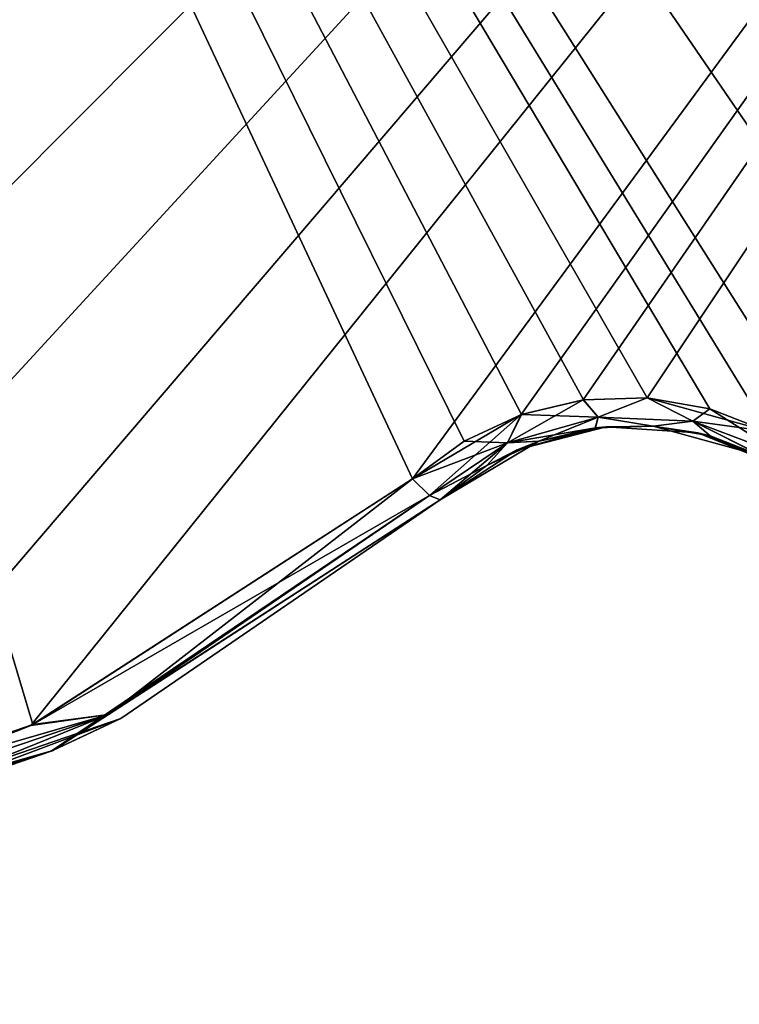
# Model space of a CAD drawing. Header units: millimetres. Extents: x -125 to 125, y -46 to 12.
# Tile 89 of 256: x -36.86 to -34.36, y -45.08 to -41.66. Entities that reach past the tile are written whole.
import ezdxf

# ---------------------------------------------------------------- set-up
doc = ezdxf.new("R2010")
doc.units = ezdxf.units.MM
doc.header["$LTSCALE"] = 26.699852
for name, color, linetype in [('139', 7, 'CONTINUOUS'), ('161', 7, 'CONTINUOUS'), ('182', 7, 'CONTINUOUS'), ('183', 7, 'CONTINUOUS'), ('188', 7, 'CONTINUOUS'), ('189', 7, 'CONTINUOUS'), ('264', 7, 'CONTINUOUS'), ('265', 7, 'CONTINUOUS')]:
    doc.layers.add(name, color=color, linetype=linetype)

msp = doc.modelspace()

# ---------------------------------------------------------------- linework, layer by layer
at = {"layer": '139', "linetype": 'CONTINUOUS'}
for points in [[(-35.4031, -43.3282, -118.807), (-36.5131, -44.0887, -106.8615), (-36.7552, -44.2023, -118.3877), (-35.4031, -43.3282, -118.807)], [(-35.4031, -43.3282, 108.3738), (-36.7488, -44.1995, 118.3897), (-36.5131, -44.0887, 108.3738), (-35.4031, -43.3282, 108.3738)], [(-35.4031, -43.3282, 118.807), (-36.7488, -44.1995, 118.3897), (-35.4031, -43.3282, 108.3738), (-35.4031, -43.3282, 118.807)], [(-35.4031, -43.3282, -23.1588), (-36.5131, -44.0887, -23.1588), (-35.4031, -43.3282, -24.2136), (-35.4031, -43.3282, -23.1588)], [(-35.4031, -43.3282, -23.1588), (-36.5131, -44.0887, -11.2013), (-36.5131, -44.0887, -23.1588), (-35.4031, -43.3282, -23.1588)], [(-35.4031, -43.3282, -12.2561), (-36.5131, -44.0887, -11.2013), (-35.4031, -43.3282, -23.1588), (-35.4031, -43.3282, -12.2561)], [(-35.4031, -43.3282, -11.2013), (-36.5131, -44.0887, -11.2013), (-35.4031, -43.3282, -12.2561), (-35.4031, -43.3282, -11.2013)], [(-35.4031, -43.3282, -47.0739), (-36.5131, -44.0887, -35.1164), (-36.5131, -44.0887, -47.0739), (-35.4031, -43.3282, -47.0739)], [(-35.4031, -43.3282, -36.1711), (-36.5131, -44.0887, -35.1164), (-35.4031, -43.3282, -47.0739), (-35.4031, -43.3282, -36.1711)], [(-35.4031, -43.3282, -35.1164), (-36.5131, -44.0887, -35.1164), (-35.4031, -43.3282, -36.1711), (-35.4031, -43.3282, -35.1164)], [(-35.4031, -43.3282, -35.1164), (-36.5131, -44.0887, -23.1588), (-36.5131, -44.0887, -35.1164), (-35.4031, -43.3282, -35.1164)], [(-35.4031, -43.3282, -24.2136), (-36.5131, -44.0887, -23.1588), (-35.4031, -43.3282, -35.1164), (-35.4031, -43.3282, -24.2136)], [(-35.4031, -43.3282, 0.7562), (-36.5131, -44.0887, 12.7137), (-36.5131, -44.0887, 0.7562), (-35.4031, -43.3282, 0.7562)], [(-35.4031, -43.3282, 11.6589), (-36.5131, -44.0887, 12.7137), (-35.4031, -43.3282, 0.7562), (-35.4031, -43.3282, 11.6589)], [(-35.4031, -43.3282, 12.7137), (-36.5131, -44.0887, 12.7137), (-35.4031, -43.3282, 11.6589), (-35.4031, -43.3282, 12.7137)], [(-35.4031, -43.3282, -11.2013), (-36.5131, -44.0887, 0.7562), (-36.5131, -44.0887, -11.2013), (-35.4031, -43.3282, -11.2013)], [(-35.4031, -43.3282, -0.2986), (-36.5131, -44.0887, 0.7562), (-35.4031, -43.3282, -11.2013), (-35.4031, -43.3282, -0.2986)], [(-35.4031, -43.3282, 0.7562), (-36.5131, -44.0887, 0.7562), (-35.4031, -43.3282, -0.2986), (-35.4031, -43.3282, 0.7562)], [(-35.4031, -43.3282, -82.9464), (-36.5131, -44.0887, -70.9889), (-36.5131, -44.0887, -82.9464), (-35.4031, -43.3282, -82.9464)], [(-35.4031, -43.3282, -72.0437), (-36.5131, -44.0887, -70.9889), (-35.4031, -43.3282, -82.9464), (-35.4031, -43.3282, -72.0437)], [(-35.4031, -43.3282, -70.9889), (-36.5131, -44.0887, -70.9889), (-35.4031, -43.3282, -72.0437), (-35.4031, -43.3282, -70.9889)], [(-35.4031, -43.3282, -94.9039), (-36.5131, -44.0887, -94.9039), (-35.4031, -43.3282, -95.9587), (-35.4031, -43.3282, -94.9039)], [(-35.4031, -43.3282, -94.9039), (-36.5131, -44.0887, -82.9464), (-36.5131, -44.0887, -94.9039), (-35.4031, -43.3282, -94.9039)], [(-35.4031, -43.3282, -84.0012), (-36.5131, -44.0887, -82.9464), (-35.4031, -43.3282, -94.9039), (-35.4031, -43.3282, -84.0012)], [(-35.4031, -43.3282, -82.9464), (-36.5131, -44.0887, -82.9464), (-35.4031, -43.3282, -84.0012), (-35.4031, -43.3282, -82.9464)], [(-35.4031, -43.3282, -59.0314), (-36.5131, -44.0887, -47.0739), (-36.5131, -44.0887, -59.0314), (-35.4031, -43.3282, -59.0314)], [(-35.4031, -43.3282, -48.1287), (-36.5131, -44.0887, -47.0739), (-35.4031, -43.3282, -59.0314), (-35.4031, -43.3282, -48.1287)], [(-35.4031, -43.3282, -47.0739), (-36.5131, -44.0887, -47.0739), (-35.4031, -43.3282, -48.1287), (-35.4031, -43.3282, -47.0739)], [(-35.4031, -43.3282, -70.9889), (-36.5131, -44.0887, -59.0314), (-36.5131, -44.0887, -70.9889), (-35.4031, -43.3282, -70.9889)], [(-35.4031, -43.3282, -60.0862), (-36.5131, -44.0887, -59.0314), (-35.4031, -43.3282, -70.9889), (-35.4031, -43.3282, -60.0862)], [(-35.4031, -43.3282, -59.0314), (-36.5131, -44.0887, -59.0314), (-35.4031, -43.3282, -60.0862), (-35.4031, -43.3282, -59.0314)], [(-35.4031, -43.3282, 84.4588), (-36.5131, -44.0887, 96.4163), (-36.5131, -44.0887, 84.4588), (-35.4031, -43.3282, 84.4588)], [(-35.4031, -43.3282, 95.3615), (-36.5131, -44.0887, 96.4163), (-35.4031, -43.3282, 84.4588), (-35.4031, -43.3282, 95.3615)], [(-35.4031, -43.3282, 96.4163), (-36.5131, -44.0887, 96.4163), (-35.4031, -43.3282, 95.3615), (-35.4031, -43.3282, 96.4163)], [(-35.4031, -43.3282, 72.5013), (-36.5131, -44.0887, 84.4588), (-36.5131, -44.0887, 72.5013), (-35.4031, -43.3282, 72.5013)], [(-35.4031, -43.3282, 83.404), (-36.5131, -44.0887, 84.4588), (-35.4031, -43.3282, 72.5013), (-35.4031, -43.3282, 83.404)], [(-35.4031, -43.3282, 84.4588), (-36.5131, -44.0887, 84.4588), (-35.4031, -43.3282, 83.404), (-35.4031, -43.3282, 84.4588)], [(-36.5131, -44.0887, -94.9039), (-35.4031, -43.3282, -106.8615), (-35.4031, -43.3282, -95.9587), (-36.5131, -44.0887, -94.9039)], [(-35.4031, -43.3282, -107.9162), (-36.5131, -44.0887, -106.8615), (-35.4031, -43.3282, -118.807), (-35.4031, -43.3282, -107.9162)], [(-36.5131, -44.0887, -106.8615), (-35.4031, -43.3282, -106.8615), (-36.5131, -44.0887, -94.9039), (-36.5131, -44.0887, -106.8615)], [(-35.4031, -43.3282, -106.8615), (-36.5131, -44.0887, -106.8615), (-35.4031, -43.3282, -107.9162), (-35.4031, -43.3282, -106.8615)], [(-35.4031, -43.3282, 96.4163), (-36.5131, -44.0887, 108.3738), (-36.5131, -44.0887, 96.4163), (-35.4031, -43.3282, 96.4163)], [(-35.4031, -43.3282, 107.3191), (-36.5131, -44.0887, 108.3738), (-35.4031, -43.3282, 96.4163), (-35.4031, -43.3282, 107.3191)], [(-35.4031, -43.3282, 108.3738), (-36.5131, -44.0887, 108.3738), (-35.4031, -43.3282, 107.3191), (-35.4031, -43.3282, 108.3738)], [(-35.4031, -43.3282, 24.6712), (-36.5131, -44.0887, 36.6287), (-36.5131, -44.0887, 24.6712), (-35.4031, -43.3282, 24.6712)], [(-35.4031, -43.3282, 35.574), (-36.5131, -44.0887, 36.6287), (-35.4031, -43.3282, 24.6712), (-35.4031, -43.3282, 35.574)], [(-35.4031, -43.3282, 36.6287), (-36.5131, -44.0887, 36.6287), (-35.4031, -43.3282, 35.574), (-35.4031, -43.3282, 36.6287)], [(-35.4031, -43.3282, 36.6287), (-36.5131, -44.0887, 48.5863), (-36.5131, -44.0887, 36.6287), (-35.4031, -43.3282, 36.6287)], [(-35.4031, -43.3282, 47.5315), (-36.5131, -44.0887, 48.5863), (-35.4031, -43.3282, 36.6287), (-35.4031, -43.3282, 47.5315)], [(-35.4031, -43.3282, 12.7137), (-36.5131, -44.0887, 24.6712), (-36.5131, -44.0887, 12.7137), (-35.4031, -43.3282, 12.7137)], [(-35.4031, -43.3282, 23.6164), (-36.5131, -44.0887, 24.6712), (-35.4031, -43.3282, 12.7137), (-35.4031, -43.3282, 23.6164)], [(-35.4031, -43.3282, 24.6712), (-36.5131, -44.0887, 24.6712), (-35.4031, -43.3282, 23.6164), (-35.4031, -43.3282, 24.6712)], [(-35.4031, -43.3282, 60.5438), (-36.5131, -44.0887, 72.5013), (-36.5131, -44.0887, 60.5438), (-35.4031, -43.3282, 60.5438)], [(-35.4031, -43.3282, 71.4465), (-36.5131, -44.0887, 72.5013), (-35.4031, -43.3282, 60.5438), (-35.4031, -43.3282, 71.4465)], [(-35.4031, -43.3282, 72.5013), (-36.5131, -44.0887, 72.5013), (-35.4031, -43.3282, 71.4465), (-35.4031, -43.3282, 72.5013)], [(-35.4031, -43.3282, 48.5863), (-36.5131, -44.0887, 48.5863), (-35.4031, -43.3282, 47.5315), (-35.4031, -43.3282, 48.5863)], [(-35.4031, -43.3282, 48.5863), (-36.5131, -44.0887, 60.5438), (-36.5131, -44.0887, 48.5863), (-35.4031, -43.3282, 48.5863)], [(-35.4031, -43.3282, 59.489), (-36.5131, -44.0887, 60.5438), (-35.4031, -43.3282, 48.5863), (-35.4031, -43.3282, 59.489)], [(-35.4031, -43.3282, 60.5438), (-36.5131, -44.0887, 60.5438), (-35.4031, -43.3282, 59.489), (-35.4031, -43.3282, 60.5438)], [(-36.5131, -44.0887, -23.1588), (-37.7856, -44.5256, -11.2013), (-37.7856, -44.5256, -23.1588), (-36.5131, -44.0887, -23.1588)], [(-36.5131, -44.0887, -11.2013), (-37.7856, -44.5256, -11.2013), (-36.5131, -44.0887, -23.1588), (-36.5131, -44.0887, -11.2013)], [(-36.5131, -44.0887, -23.1588), (-37.7856, -44.5256, -23.1588), (-36.5131, -44.0887, -35.1164), (-36.5131, -44.0887, -23.1588)], [(-36.5131, -44.0887, -35.1164), (-37.7856, -44.5256, -35.1164), (-36.5131, -44.0887, -47.0739), (-36.5131, -44.0887, -35.1164)], [(-36.5131, -44.0887, -35.1164), (-37.7856, -44.5256, -23.1588), (-37.7856, -44.5256, -35.1164), (-36.5131, -44.0887, -35.1164)], [(-36.5131, -44.0887, 0.7562), (-37.7856, -44.5256, 12.7137), (-37.7856, -44.5256, 0.7562), (-36.5131, -44.0887, 0.7562)], [(-36.5131, -44.0887, 12.7137), (-37.7856, -44.5256, 12.7137), (-36.5131, -44.0887, 0.7562), (-36.5131, -44.0887, 12.7137)], [(-36.5131, -44.0887, -11.2013), (-37.7856, -44.5256, 0.7562), (-37.7856, -44.5256, -11.2013), (-36.5131, -44.0887, -11.2013)], [(-36.5131, -44.0887, 0.7562), (-37.7856, -44.5256, 0.7562), (-36.5131, -44.0887, -11.2013), (-36.5131, -44.0887, 0.7562)], [(-36.5131, -44.0887, -82.9464), (-37.7856, -44.5256, -70.9889), (-37.7856, -44.5256, -82.9464), (-36.5131, -44.0887, -82.9464)], [(-36.5131, -44.0887, -70.9889), (-37.7856, -44.5256, -70.9889), (-36.5131, -44.0887, -82.9464), (-36.5131, -44.0887, -70.9889)], [(-36.5131, -44.0887, -94.9039), (-37.7856, -44.5256, -82.9464), (-37.7856, -44.5256, -94.9039), (-36.5131, -44.0887, -94.9039)], [(-36.5131, -44.0887, -82.9464), (-37.7856, -44.5256, -82.9464), (-36.5131, -44.0887, -94.9039), (-36.5131, -44.0887, -82.9464)], [(-36.5131, -44.0887, -59.0314), (-37.7856, -44.5256, -47.0739), (-37.7856, -44.5256, -59.0314), (-36.5131, -44.0887, -59.0314)], [(-36.5131, -44.0887, -47.0739), (-37.7856, -44.5256, -47.0739), (-36.5131, -44.0887, -59.0314), (-36.5131, -44.0887, -47.0739)], [(-36.5131, -44.0887, -47.0739), (-37.7856, -44.5256, -35.1164), (-37.7856, -44.5256, -47.0739), (-36.5131, -44.0887, -47.0739)], [(-36.5131, -44.0887, -70.9889), (-37.7856, -44.5256, -59.0314), (-37.7856, -44.5256, -70.9889), (-36.5131, -44.0887, -70.9889)], [(-36.5131, -44.0887, -59.0314), (-37.7856, -44.5256, -59.0314), (-36.5131, -44.0887, -70.9889), (-36.5131, -44.0887, -59.0314)], [(-36.5131, -44.0887, 84.4588), (-37.7856, -44.5256, 96.4163), (-37.7856, -44.5256, 84.4588), (-36.5131, -44.0887, 84.4588)], [(-36.5131, -44.0887, 96.4163), (-37.7856, -44.5256, 96.4163), (-36.5131, -44.0887, 84.4588), (-36.5131, -44.0887, 96.4163)], [(-36.5131, -44.0887, 96.4163), (-37.7856, -44.5256, 108.3738), (-37.7856, -44.5256, 96.4163), (-36.5131, -44.0887, 96.4163)], [(-36.5131, -44.0887, 72.5013), (-37.7856, -44.5256, 84.4588), (-37.7856, -44.5256, 72.5013), (-36.5131, -44.0887, 72.5013)], [(-36.5131, -44.0887, 84.4588), (-37.7856, -44.5256, 84.4588), (-36.5131, -44.0887, 72.5013), (-36.5131, -44.0887, 84.4588)], [(-36.5131, -44.0887, -106.8615), (-36.5131, -44.0887, -94.9039), (-37.7856, -44.5256, -94.9039), (-36.5131, -44.0887, -106.8615)], [(-37.7856, -44.5256, -106.8615), (-36.5131, -44.0887, -106.8615), (-37.7856, -44.5256, -94.9039), (-37.7856, -44.5256, -106.8615)], [(-36.5131, -44.0887, -106.8615), (-37.7856, -44.5256, -106.8615), (-36.7552, -44.2023, -118.3877), (-36.5131, -44.0887, -106.8615)], [(-36.5131, -44.0887, 108.3738), (-37.7856, -44.5256, 108.3738), (-36.5131, -44.0887, 96.4163), (-36.5131, -44.0887, 108.3738)], [(-36.5131, -44.0887, 108.3738), (-37.5153, -44.4641, 118.1489), (-37.7856, -44.5256, 108.3738), (-36.5131, -44.0887, 108.3738)], [(-36.5131, -44.0887, 36.6287), (-37.7856, -44.5256, 36.6287), (-36.5131, -44.0887, 24.6712), (-36.5131, -44.0887, 36.6287)], [(-36.5131, -44.0887, 36.6287), (-37.7856, -44.5256, 48.5863), (-37.7856, -44.5256, 36.6287), (-36.5131, -44.0887, 36.6287)], [(-36.5131, -44.0887, 12.7137), (-37.7856, -44.5256, 24.6712), (-37.7856, -44.5256, 12.7137), (-36.5131, -44.0887, 12.7137)], [(-36.5131, -44.0887, 24.6712), (-37.7856, -44.5256, 24.6712), (-36.5131, -44.0887, 12.7137), (-36.5131, -44.0887, 24.6712)], [(-36.5131, -44.0887, 24.6712), (-37.7856, -44.5256, 36.6287), (-37.7856, -44.5256, 24.6712), (-36.5131, -44.0887, 24.6712)], [(-36.5131, -44.0887, 60.5438), (-37.7856, -44.5256, 72.5013), (-37.7856, -44.5256, 60.5438), (-36.5131, -44.0887, 60.5438)], [(-36.5131, -44.0887, 72.5013), (-37.7856, -44.5256, 72.5013), (-36.5131, -44.0887, 60.5438), (-36.5131, -44.0887, 72.5013)], [(-36.5131, -44.0887, 48.5863), (-37.7856, -44.5256, 48.5863), (-36.5131, -44.0887, 36.6287), (-36.5131, -44.0887, 48.5863)], [(-36.5131, -44.0887, 48.5863), (-37.7856, -44.5256, 60.5438), (-37.7856, -44.5256, 48.5863), (-36.5131, -44.0887, 48.5863)], [(-36.5131, -44.0887, 60.5438), (-37.7856, -44.5256, 60.5438), (-36.5131, -44.0887, 48.5863), (-36.5131, -44.0887, 60.5438)], [(-36.7488, -44.1995, 118.3897), (-37.5153, -44.4641, 118.1489), (-36.5131, -44.0887, 108.3738), (-36.7488, -44.1995, 118.3897)], [(-36.7552, -44.2023, -118.3877), (-37.7856, -44.5256, -106.8615), (-37.5189, -44.4651, -118.1478), (-36.7552, -44.2023, -118.3877)]]:
    msp.add_3dface(points, dxfattribs=at)
at = {"layer": '161', "linetype": 'CONTINUOUS'}
for points in [[(-34.8264, -43.0741, 95.3615), (-35.1353, -43.1546, 95.3615), (-34.8264, -43.0741, 83.404), (-34.8264, -43.0741, 95.3615)], [(-34.8264, -43.0741, 47.5315), (-35.1353, -43.1546, 47.5315), (-34.8264, -43.0741, 35.574), (-34.8264, -43.0741, 47.5315)], [(-34.8264, -43.0741, 107.3191), (-35.059, -43.1246, 118.9235), (-35.1353, -43.1546, 107.3191), (-34.8264, -43.0741, 107.3191)], [(-34.8264, -43.0741, 95.3615), (-35.1353, -43.1546, 107.3191), (-35.1353, -43.1546, 95.3615), (-34.8264, -43.0741, 95.3615)], [(-34.8264, -43.0741, 35.574), (-35.1353, -43.1546, 35.574), (-34.8264, -43.0741, 23.6164), (-34.8264, -43.0741, 35.574)], [(-34.8264, -43.0741, 107.3191), (-35.1353, -43.1546, 107.3191), (-34.8264, -43.0741, 95.3615), (-34.8264, -43.0741, 107.3191)], [(-34.8264, -43.0741, 23.6164), (-35.1353, -43.1546, 35.574), (-35.1353, -43.1546, 23.6164), (-34.8264, -43.0741, 23.6164)], [(-34.8264, -43.0741, 35.574), (-35.1353, -43.1546, 47.5315), (-35.1353, -43.1546, 35.574), (-34.8264, -43.0741, 35.574)], [(-34.8264, -43.0741, 71.4465), (-35.1353, -43.1546, 83.404), (-35.1353, -43.1546, 71.4465), (-34.8264, -43.0741, 71.4465)], [(-34.8264, -43.0741, 59.489), (-35.1353, -43.1546, 71.4465), (-35.1353, -43.1546, 59.489), (-34.8264, -43.0741, 59.489)], [(-34.8264, -43.0741, -12.2561), (-35.1353, -43.1546, -12.2561), (-34.8264, -43.0741, -24.2136), (-34.8264, -43.0741, -12.2561)], [(-34.8264, -43.0741, -24.2136), (-35.1353, -43.1546, -12.2561), (-35.1353, -43.1546, -24.2136), (-34.8264, -43.0741, -24.2136)], [(-34.8264, -43.0741, -0.2986), (-35.1353, -43.1546, -0.2986), (-34.8264, -43.0741, -12.2561), (-34.8264, -43.0741, -0.2986)], [(-34.8264, -43.0741, -12.2561), (-35.1353, -43.1546, -0.2986), (-35.1353, -43.1546, -12.2561), (-34.8264, -43.0741, -12.2561)], [(-34.8264, -43.0741, -72.0437), (-35.1353, -43.1546, -60.0862), (-35.1353, -43.1546, -72.0437), (-34.8264, -43.0741, -72.0437)], [(-34.8264, -43.0741, -60.0862), (-35.1353, -43.1546, -60.0862), (-34.8264, -43.0741, -72.0437), (-34.8264, -43.0741, -60.0862)], [(-34.8264, -43.0741, -60.0862), (-35.1353, -43.1546, -48.1287), (-35.1353, -43.1546, -60.0862), (-34.8264, -43.0741, -60.0862)], [(-34.8264, -43.0741, -48.1287), (-35.1353, -43.1546, -36.1711), (-35.1353, -43.1546, -48.1287), (-34.8264, -43.0741, -48.1287)], [(-34.8264, -43.0741, -48.1287), (-35.1353, -43.1546, -48.1287), (-34.8264, -43.0741, -60.0862), (-34.8264, -43.0741, -48.1287)], [(-34.8264, -43.0741, -24.2136), (-35.1353, -43.1546, -24.2136), (-34.8264, -43.0741, -36.1711), (-34.8264, -43.0741, -24.2136)], [(-34.8264, -43.0741, -95.9587), (-35.1353, -43.1546, -84.0012), (-35.1353, -43.1546, -95.9587), (-34.8264, -43.0741, -95.9587)], [(-34.8264, -43.0741, -84.0012), (-35.1353, -43.1546, -84.0012), (-34.8264, -43.0741, -95.9587), (-34.8264, -43.0741, -84.0012)], [(-34.8264, -43.0741, -36.1711), (-35.1353, -43.1546, -24.2136), (-35.1353, -43.1546, -36.1711), (-34.8264, -43.0741, -36.1711)], [(-34.8264, -43.0741, -84.0012), (-35.1353, -43.1546, -72.0437), (-35.1353, -43.1546, -84.0012), (-34.8264, -43.0741, -84.0012)], [(-34.8264, -43.0741, -36.1711), (-35.1353, -43.1546, -36.1711), (-34.8264, -43.0741, -48.1287), (-34.8264, -43.0741, -36.1711)], [(-34.8264, -43.0741, -72.0437), (-35.1353, -43.1546, -72.0437), (-34.8264, -43.0741, -84.0012), (-34.8264, -43.0741, -72.0437)], [(-34.8264, -43.0741, 71.4465), (-35.1353, -43.1546, 71.4465), (-34.8264, -43.0741, 59.489), (-34.8264, -43.0741, 71.4465)], [(-34.8264, -43.0741, 47.5315), (-35.1353, -43.1546, 59.489), (-35.1353, -43.1546, 47.5315), (-34.8264, -43.0741, 47.5315)], [(-34.8264, -43.0741, 11.6589), (-35.1353, -43.1546, 11.6589), (-34.8264, -43.0741, -0.2986), (-34.8264, -43.0741, 11.6589)], [(-34.8264, -43.0741, -107.9162), (-34.8264, -43.0741, -95.9587), (-35.1353, -43.1546, -95.9587), (-34.8264, -43.0741, -107.9162)], [(-34.8264, -43.0741, 83.404), (-35.1353, -43.1546, 95.3615), (-35.1353, -43.1546, 83.404), (-34.8264, -43.0741, 83.404)], [(-34.8264, -43.0741, 23.6164), (-35.1353, -43.1546, 23.6164), (-34.8264, -43.0741, 11.6589), (-34.8264, -43.0741, 23.6164)], [(-34.8264, -43.0741, 11.6589), (-35.1353, -43.1546, 23.6164), (-35.1353, -43.1546, 11.6589), (-34.8264, -43.0741, 11.6589)], [(-34.8264, -43.0741, 59.489), (-35.1353, -43.1546, 59.489), (-34.8264, -43.0741, 47.5315), (-34.8264, -43.0741, 59.489)], [(-34.8264, -43.0741, 83.404), (-35.1353, -43.1546, 83.404), (-34.8264, -43.0741, 71.4465), (-34.8264, -43.0741, 83.404)], [(-35.1353, -43.1546, -107.9162), (-34.8264, -43.0741, -107.9162), (-35.1353, -43.1546, -95.9587), (-35.1353, -43.1546, -107.9162)], [(-34.8264, -43.0741, -107.9162), (-35.1353, -43.1546, -107.9162), (-34.8639, -43.0784, -118.9875), (-34.8264, -43.0741, -107.9162)], [(-34.8264, -43.0741, -0.2986), (-35.1353, -43.1546, 11.6589), (-35.1353, -43.1546, -0.2986), (-34.8264, -43.0741, -0.2986)], [(-34.8639, -43.0784, -118.9875), (-35.1353, -43.1546, -107.9162), (-35.06, -43.125, -118.9231), (-34.8639, -43.0784, -118.9875)], [(-34.8634, -43.0783, 118.9877), (-35.059, -43.1246, 118.9235), (-34.8264, -43.0741, 107.3191), (-34.8634, -43.0783, 118.9877)], [(-34.6625, -43.0721, -119.0523), (-34.8264, -43.0741, -107.9162), (-34.8639, -43.0784, -118.9875), (-34.6625, -43.0721, -119.0523)], [(-34.6622, -43.0721, 119.0525), (-34.8634, -43.0783, 118.9877), (-34.8264, -43.0741, 107.3191), (-34.6622, -43.0721, 119.0525)], [(-34.5078, -43.0951, 107.3191), (-34.6622, -43.0721, 119.0525), (-34.8264, -43.0741, 107.3191), (-34.5078, -43.0951, 107.3191)], [(-34.5078, -43.0951, -107.9162), (-34.8264, -43.0741, -107.9162), (-34.6625, -43.0721, -119.0523), (-34.5078, -43.0951, -107.9162)], [(-34.5078, -43.0951, 35.574), (-34.8264, -43.0741, 47.5315), (-34.8264, -43.0741, 35.574), (-34.5078, -43.0951, 35.574)], [(-34.5078, -43.0951, 23.6164), (-34.8264, -43.0741, 23.6164), (-34.5078, -43.0951, 11.6589), (-34.5078, -43.0951, 23.6164)], [(-34.5078, -43.0951, -107.9162), (-34.5078, -43.0951, -95.9587), (-34.8264, -43.0741, -95.9587), (-34.5078, -43.0951, -107.9162)], [(-34.5078, -43.0951, 83.404), (-34.8264, -43.0741, 95.3615), (-34.8264, -43.0741, 83.404), (-34.5078, -43.0951, 83.404)], [(-34.5078, -43.0951, 107.3191), (-34.8264, -43.0741, 107.3191), (-34.5078, -43.0951, 95.3615), (-34.5078, -43.0951, 107.3191)], [(-34.5078, -43.0951, 35.574), (-34.8264, -43.0741, 35.574), (-34.5078, -43.0951, 23.6164), (-34.5078, -43.0951, 35.574)], [(-34.5078, -43.0951, 95.3615), (-34.8264, -43.0741, 95.3615), (-34.5078, -43.0951, 83.404), (-34.5078, -43.0951, 95.3615)], [(-34.5078, -43.0951, 23.6164), (-34.8264, -43.0741, 35.574), (-34.8264, -43.0741, 23.6164), (-34.5078, -43.0951, 23.6164)], [(-34.5078, -43.0951, 95.3615), (-34.8264, -43.0741, 107.3191), (-34.8264, -43.0741, 95.3615), (-34.5078, -43.0951, 95.3615)], [(-34.5078, -43.0951, 71.4465), (-34.8264, -43.0741, 83.404), (-34.8264, -43.0741, 71.4465), (-34.5078, -43.0951, 71.4465)], [(-34.5078, -43.0951, -12.2561), (-34.8264, -43.0741, -12.2561), (-34.5078, -43.0951, -24.2136), (-34.5078, -43.0951, -12.2561)], [(-34.5078, -43.0951, -24.2136), (-34.8264, -43.0741, -12.2561), (-34.8264, -43.0741, -24.2136), (-34.5078, -43.0951, -24.2136)], [(-34.5078, -43.0951, 59.489), (-34.8264, -43.0741, 71.4465), (-34.8264, -43.0741, 59.489), (-34.5078, -43.0951, 59.489)], [(-34.5078, -43.0951, -12.2561), (-34.8264, -43.0741, -0.2986), (-34.8264, -43.0741, -12.2561), (-34.5078, -43.0951, -12.2561)], [(-34.5078, -43.0951, -24.2136), (-34.8264, -43.0741, -24.2136), (-34.5078, -43.0951, -36.1711), (-34.5078, -43.0951, -24.2136)], [(-34.5078, -43.0951, -72.0437), (-34.8264, -43.0741, -72.0437), (-34.5078, -43.0951, -84.0012), (-34.5078, -43.0951, -72.0437)], [(-34.5078, -43.0951, -72.0437), (-34.8264, -43.0741, -60.0862), (-34.8264, -43.0741, -72.0437), (-34.5078, -43.0951, -72.0437)], [(-34.5078, -43.0951, -60.0862), (-34.8264, -43.0741, -60.0862), (-34.5078, -43.0951, -72.0437), (-34.5078, -43.0951, -60.0862)], [(-34.5078, -43.0951, -48.1287), (-34.8264, -43.0741, -36.1711), (-34.8264, -43.0741, -48.1287), (-34.5078, -43.0951, -48.1287)], [(-34.5078, -43.0951, -60.0862), (-34.8264, -43.0741, -48.1287), (-34.8264, -43.0741, -60.0862), (-34.5078, -43.0951, -60.0862)], [(-34.5078, -43.0951, -48.1287), (-34.8264, -43.0741, -48.1287), (-34.5078, -43.0951, -60.0862), (-34.5078, -43.0951, -48.1287)], [(-34.5078, -43.0951, 59.489), (-34.8264, -43.0741, 59.489), (-34.5078, -43.0951, 47.5315), (-34.5078, -43.0951, 59.489)], [(-34.5078, -43.0951, -95.9587), (-34.8264, -43.0741, -84.0012), (-34.8264, -43.0741, -95.9587), (-34.5078, -43.0951, -95.9587)], [(-34.5078, -43.0951, -84.0012), (-34.8264, -43.0741, -84.0012), (-34.5078, -43.0951, -95.9587), (-34.5078, -43.0951, -84.0012)], [(-34.5078, -43.0951, -36.1711), (-34.8264, -43.0741, -24.2136), (-34.8264, -43.0741, -36.1711), (-34.5078, -43.0951, -36.1711)], [(-34.5078, -43.0951, -36.1711), (-34.8264, -43.0741, -36.1711), (-34.5078, -43.0951, -48.1287), (-34.5078, -43.0951, -36.1711)], [(-34.5078, -43.0951, -84.0012), (-34.8264, -43.0741, -72.0437), (-34.8264, -43.0741, -84.0012), (-34.5078, -43.0951, -84.0012)], [(-34.5078, -43.0951, 11.6589), (-34.8264, -43.0741, 11.6589), (-34.5078, -43.0951, -0.2986), (-34.5078, -43.0951, 11.6589)], [(-34.5078, -43.0951, 47.5315), (-34.8264, -43.0741, 47.5315), (-34.5078, -43.0951, 35.574), (-34.5078, -43.0951, 47.5315)], [(-34.5078, -43.0951, 11.6589), (-34.8264, -43.0741, 23.6164), (-34.8264, -43.0741, 11.6589), (-34.5078, -43.0951, 11.6589)], [(-34.5078, -43.0951, 71.4465), (-34.8264, -43.0741, 71.4465), (-34.5078, -43.0951, 59.489), (-34.5078, -43.0951, 71.4465)], [(-34.8264, -43.0741, -107.9162), (-34.5078, -43.0951, -107.9162), (-34.8264, -43.0741, -95.9587), (-34.8264, -43.0741, -107.9162)], [(-34.5078, -43.0951, -0.2986), (-34.8264, -43.0741, -0.2986), (-34.5078, -43.0951, -12.2561), (-34.5078, -43.0951, -0.2986)], [(-34.5078, -43.0951, 83.404), (-34.8264, -43.0741, 83.404), (-34.5078, -43.0951, 71.4465), (-34.5078, -43.0951, 83.404)], [(-34.5078, -43.0951, -0.2986), (-34.8264, -43.0741, 11.6589), (-34.8264, -43.0741, -0.2986), (-34.5078, -43.0951, -0.2986)], [(-34.5078, -43.0951, 47.5315), (-34.8264, -43.0741, 59.489), (-34.8264, -43.0741, 47.5315), (-34.5078, -43.0951, 47.5315)], [(-34.2793, -43.178, -119.1721), (-34.5078, -43.0951, -107.9162), (-34.6625, -43.0721, -119.0523), (-34.2793, -43.178, -119.1721)], [(-34.4641, -43.1062, 119.115), (-34.6622, -43.0721, 119.0525), (-34.5078, -43.0951, 107.3191), (-34.4641, -43.1062, 119.115)], [(-34.2121, -43.2155, 23.6164), (-34.5078, -43.0951, 23.6164), (-34.2121, -43.2155, 11.6589), (-34.2121, -43.2155, 23.6164)], [(-34.2121, -43.2155, 11.6589), (-34.5078, -43.0951, 23.6164), (-34.5078, -43.0951, 11.6589), (-34.2121, -43.2155, 11.6589)], [(-34.2121, -43.2155, -107.9162), (-34.2121, -43.2155, -95.9587), (-34.5078, -43.0951, -95.9587), (-34.2121, -43.2155, -107.9162)], [(-34.2121, -43.2155, 23.6164), (-34.5078, -43.0951, 35.574), (-34.5078, -43.0951, 23.6164), (-34.2121, -43.2155, 23.6164)], [(-34.2121, -43.2155, 83.404), (-34.5078, -43.0951, 95.3615), (-34.5078, -43.0951, 83.404), (-34.2121, -43.2155, 83.404)], [(-34.2121, -43.2155, 95.3615), (-34.5078, -43.0951, 95.3615), (-34.2121, -43.2155, 83.404), (-34.2121, -43.2155, 95.3615)], [(-34.2121, -43.2155, 95.3615), (-34.5078, -43.0951, 107.3191), (-34.5078, -43.0951, 95.3615), (-34.2121, -43.2155, 95.3615)], [(-34.2121, -43.2155, 35.574), (-34.5078, -43.0951, 35.574), (-34.2121, -43.2155, 23.6164), (-34.2121, -43.2155, 35.574)], [(-34.2121, -43.2155, 107.3191), (-34.5078, -43.0951, 107.3191), (-34.2121, -43.2155, 95.3615), (-34.2121, -43.2155, 107.3191)], [(-34.2121, -43.2155, 107.3191), (-34.4641, -43.1062, 119.115), (-34.5078, -43.0951, 107.3191), (-34.2121, -43.2155, 107.3191)], [(-34.2121, -43.2155, 71.4465), (-34.5078, -43.0951, 71.4465), (-34.2121, -43.2155, 59.489), (-34.2121, -43.2155, 71.4465)], [(-34.5078, -43.0951, -107.9162), (-34.2121, -43.2155, -107.9162), (-34.5078, -43.0951, -95.9587), (-34.5078, -43.0951, -107.9162)], [(-34.2121, -43.2155, -24.2136), (-34.5078, -43.0951, -12.2561), (-34.5078, -43.0951, -24.2136), (-34.2121, -43.2155, -24.2136)], [(-34.2121, -43.2155, 59.489), (-34.5078, -43.0951, 59.489), (-34.2121, -43.2155, 47.5315), (-34.2121, -43.2155, 59.489)], [(-34.2121, -43.2155, -24.2136), (-34.5078, -43.0951, -24.2136), (-34.2121, -43.2155, -36.1711), (-34.2121, -43.2155, -24.2136)], [(-34.2121, -43.2155, -12.2561), (-34.5078, -43.0951, -12.2561), (-34.2121, -43.2155, -24.2136), (-34.2121, -43.2155, -12.2561)], [(-34.2121, -43.2155, -72.0437), (-34.5078, -43.0951, -72.0437), (-34.2121, -43.2155, -84.0012), (-34.2121, -43.2155, -72.0437)], [(-34.2121, -43.2155, -72.0437), (-34.5078, -43.0951, -60.0862), (-34.5078, -43.0951, -72.0437), (-34.2121, -43.2155, -72.0437)], [(-34.2121, -43.2155, -60.0862), (-34.5078, -43.0951, -60.0862), (-34.2121, -43.2155, -72.0437), (-34.2121, -43.2155, -60.0862)], [(-34.2121, -43.2155, -48.1287), (-34.5078, -43.0951, -48.1287), (-34.2121, -43.2155, -60.0862), (-34.2121, -43.2155, -48.1287)], [(-34.2121, -43.2155, -60.0862), (-34.5078, -43.0951, -48.1287), (-34.5078, -43.0951, -60.0862), (-34.2121, -43.2155, -60.0862)], [(-34.2121, -43.2155, -84.0012), (-34.5078, -43.0951, -72.0437), (-34.5078, -43.0951, -84.0012), (-34.2121, -43.2155, -84.0012)], [(-34.2121, -43.2155, -36.1711), (-34.5078, -43.0951, -24.2136), (-34.5078, -43.0951, -36.1711), (-34.2121, -43.2155, -36.1711)], [(-34.2121, -43.2155, -95.9587), (-34.5078, -43.0951, -84.0012), (-34.5078, -43.0951, -95.9587), (-34.2121, -43.2155, -95.9587)], [(-34.2121, -43.2155, -84.0012), (-34.5078, -43.0951, -84.0012), (-34.2121, -43.2155, -95.9587), (-34.2121, -43.2155, -84.0012)], [(-34.2121, -43.2155, -36.1711), (-34.5078, -43.0951, -36.1711), (-34.2121, -43.2155, -48.1287), (-34.2121, -43.2155, -36.1711)], [(-34.2121, -43.2155, -48.1287), (-34.5078, -43.0951, -36.1711), (-34.5078, -43.0951, -48.1287), (-34.2121, -43.2155, -48.1287)], [(-34.2121, -43.2155, -0.2986), (-34.5078, -43.0951, 11.6589), (-34.5078, -43.0951, -0.2986), (-34.2121, -43.2155, -0.2986)], [(-34.2121, -43.2155, 59.489), (-34.5078, -43.0951, 71.4465), (-34.5078, -43.0951, 59.489), (-34.2121, -43.2155, 59.489)], [(-34.2121, -43.2155, 47.5315), (-34.5078, -43.0951, 47.5315), (-34.2121, -43.2155, 35.574), (-34.2121, -43.2155, 47.5315)], [(-34.2121, -43.2155, -107.9162), (-34.5078, -43.0951, -107.9162), (-34.2793, -43.178, -119.1721), (-34.2121, -43.2155, -107.9162)], [(-34.2121, -43.2155, 35.574), (-34.5078, -43.0951, 47.5315), (-34.5078, -43.0951, 35.574), (-34.2121, -43.2155, 35.574)], [(-34.2121, -43.2155, 11.6589), (-34.5078, -43.0951, 11.6589), (-34.2121, -43.2155, -0.2986), (-34.2121, -43.2155, 11.6589)], [(-34.2121, -43.2155, -0.2986), (-34.5078, -43.0951, -0.2986), (-34.2121, -43.2155, -12.2561), (-34.2121, -43.2155, -0.2986)], [(-34.2121, -43.2155, 47.5315), (-34.5078, -43.0951, 59.489), (-34.5078, -43.0951, 47.5315), (-34.2121, -43.2155, 47.5315)], [(-34.2121, -43.2155, 71.4465), (-34.5078, -43.0951, 83.404), (-34.5078, -43.0951, 71.4465), (-34.2121, -43.2155, 71.4465)], [(-34.2121, -43.2155, 83.404), (-34.5078, -43.0951, 83.404), (-34.2121, -43.2155, 71.4465), (-34.2121, -43.2155, 83.404)], [(-34.2121, -43.2155, -12.2561), (-34.5078, -43.0951, -0.2986), (-34.5078, -43.0951, -12.2561), (-34.2121, -43.2155, -12.2561)], [(-35.4031, -43.3282, -107.9162), (-35.4031, -43.3282, -118.807), (-35.06, -43.125, -118.9231), (-35.4031, -43.3282, -107.9162)], [(-35.1353, -43.1546, -107.9162), (-35.4031, -43.3282, -107.9162), (-35.06, -43.125, -118.9231), (-35.1353, -43.1546, -107.9162)], [(-35.059, -43.1246, 118.9235), (-35.2404, -43.2085, 118.8627), (-35.1353, -43.1546, 107.3191), (-35.059, -43.1246, 118.9235)], [(-34.2778, -43.1788, 119.1726), (-34.4641, -43.1062, 119.115), (-34.2121, -43.2155, 107.3191), (-34.2778, -43.1788, 119.1726)], [(-35.4031, -43.3282, -24.2136), (-35.4031, -43.3282, -35.1164), (-35.1353, -43.1546, -36.1711), (-35.4031, -43.3282, -24.2136)], [(-35.2404, -43.2085, 118.8627), (-35.4031, -43.3282, 118.807), (-35.1353, -43.1546, 107.3191), (-35.2404, -43.2085, 118.8627)], [(-35.4031, -43.3282, 118.807), (-35.4031, -43.3282, 108.3738), (-35.1353, -43.1546, 107.3191), (-35.4031, -43.3282, 118.807)], [(-35.4031, -43.3282, -23.1588), (-35.4031, -43.3282, -24.2136), (-35.1353, -43.1546, -24.2136), (-35.4031, -43.3282, -23.1588)], [(-35.1353, -43.1546, -12.2561), (-35.4031, -43.3282, -12.2561), (-35.1353, -43.1546, -24.2136), (-35.1353, -43.1546, -12.2561)], [(-35.4031, -43.3282, -106.8615), (-35.4031, -43.3282, -107.9162), (-35.1353, -43.1546, -107.9162), (-35.4031, -43.3282, -106.8615)], [(-35.4031, -43.3282, -95.9587), (-35.4031, -43.3282, -106.8615), (-35.1353, -43.1546, -107.9162), (-35.4031, -43.3282, -95.9587)], [(-35.4031, -43.3282, 108.3738), (-35.4031, -43.3282, 107.3191), (-35.1353, -43.1546, 107.3191), (-35.4031, -43.3282, 108.3738)], [(-35.1353, -43.1546, -24.2136), (-35.4031, -43.3282, -24.2136), (-35.1353, -43.1546, -36.1711), (-35.1353, -43.1546, -24.2136)], [(-35.4031, -43.3282, -47.0739), (-35.4031, -43.3282, -48.1287), (-35.1353, -43.1546, -48.1287), (-35.4031, -43.3282, -47.0739)], [(-35.4031, -43.3282, 107.3191), (-35.4031, -43.3282, 96.4163), (-35.1353, -43.1546, 95.3615), (-35.4031, -43.3282, 107.3191)], [(-35.1353, -43.1546, 107.3191), (-35.4031, -43.3282, 107.3191), (-35.1353, -43.1546, 95.3615), (-35.1353, -43.1546, 107.3191)], [(-35.1353, -43.1546, -36.1711), (-35.4031, -43.3282, -36.1711), (-35.1353, -43.1546, -48.1287), (-35.1353, -43.1546, -36.1711)], [(-35.4031, -43.3282, -36.1711), (-35.4031, -43.3282, -47.0739), (-35.1353, -43.1546, -48.1287), (-35.4031, -43.3282, -36.1711)], [(-35.1353, -43.1546, -48.1287), (-35.4031, -43.3282, -48.1287), (-35.1353, -43.1546, -60.0862), (-35.1353, -43.1546, -48.1287)], [(-35.4031, -43.3282, -59.0314), (-35.4031, -43.3282, -60.0862), (-35.1353, -43.1546, -60.0862), (-35.4031, -43.3282, -59.0314)], [(-35.4031, -43.3282, 96.4163), (-35.4031, -43.3282, 95.3615), (-35.1353, -43.1546, 95.3615), (-35.4031, -43.3282, 96.4163)], [(-35.4031, -43.3282, 12.7137), (-35.4031, -43.3282, 11.6589), (-35.1353, -43.1546, 11.6589), (-35.4031, -43.3282, 12.7137)], [(-35.4031, -43.3282, -11.2013), (-35.4031, -43.3282, -12.2561), (-35.1353, -43.1546, -12.2561), (-35.4031, -43.3282, -11.2013)], [(-35.4031, -43.3282, -35.1164), (-35.4031, -43.3282, -36.1711), (-35.1353, -43.1546, -36.1711), (-35.4031, -43.3282, -35.1164)], [(-35.4031, -43.3282, 48.5863), (-35.4031, -43.3282, 47.5315), (-35.1353, -43.1546, 47.5315), (-35.4031, -43.3282, 48.5863)], [(-35.4031, -43.3282, -72.0437), (-35.4031, -43.3282, -82.9464), (-35.1353, -43.1546, -84.0012), (-35.4031, -43.3282, -72.0437)], [(-35.1353, -43.1546, -72.0437), (-35.4031, -43.3282, -72.0437), (-35.1353, -43.1546, -84.0012), (-35.1353, -43.1546, -72.0437)], [(-35.4031, -43.3282, -82.9464), (-35.4031, -43.3282, -84.0012), (-35.1353, -43.1546, -84.0012), (-35.4031, -43.3282, -82.9464)], [(-35.4031, -43.3282, -95.9587), (-35.1353, -43.1546, -107.9162), (-35.1353, -43.1546, -95.9587), (-35.4031, -43.3282, -95.9587)], [(-35.4031, -43.3282, -94.9039), (-35.4031, -43.3282, -95.9587), (-35.1353, -43.1546, -95.9587), (-35.4031, -43.3282, -94.9039)], [(-35.4031, -43.3282, 84.4588), (-35.4031, -43.3282, 83.404), (-35.1353, -43.1546, 83.404), (-35.4031, -43.3282, 84.4588)], [(-35.1353, -43.1546, -84.0012), (-35.4031, -43.3282, -84.0012), (-35.1353, -43.1546, -95.9587), (-35.1353, -43.1546, -84.0012)], [(-35.4031, -43.3282, -84.0012), (-35.4031, -43.3282, -94.9039), (-35.1353, -43.1546, -95.9587), (-35.4031, -43.3282, -84.0012)], [(-35.4031, -43.3282, 60.5438), (-35.4031, -43.3282, 59.489), (-35.1353, -43.1546, 59.489), (-35.4031, -43.3282, 60.5438)], [(-35.1353, -43.1546, 71.4465), (-35.4031, -43.3282, 71.4465), (-35.1353, -43.1546, 59.489), (-35.1353, -43.1546, 71.4465)], [(-35.4031, -43.3282, 71.4465), (-35.4031, -43.3282, 60.5438), (-35.1353, -43.1546, 59.489), (-35.4031, -43.3282, 71.4465)], [(-35.1353, -43.1546, 23.6164), (-35.4031, -43.3282, 23.6164), (-35.1353, -43.1546, 11.6589), (-35.1353, -43.1546, 23.6164)], [(-35.4031, -43.3282, 23.6164), (-35.4031, -43.3282, 12.7137), (-35.1353, -43.1546, 11.6589), (-35.4031, -43.3282, 23.6164)], [(-35.1353, -43.1546, -0.2986), (-35.4031, -43.3282, -0.2986), (-35.1353, -43.1546, -12.2561), (-35.1353, -43.1546, -0.2986)], [(-35.4031, -43.3282, -0.2986), (-35.4031, -43.3282, -11.2013), (-35.1353, -43.1546, -12.2561), (-35.4031, -43.3282, -0.2986)], [(-35.4031, -43.3282, 95.3615), (-35.4031, -43.3282, 84.4588), (-35.1353, -43.1546, 83.404), (-35.4031, -43.3282, 95.3615)], [(-35.1353, -43.1546, 95.3615), (-35.4031, -43.3282, 95.3615), (-35.1353, -43.1546, 83.404), (-35.1353, -43.1546, 95.3615)], [(-35.4031, -43.3282, 72.5013), (-35.4031, -43.3282, 71.4465), (-35.1353, -43.1546, 71.4465), (-35.4031, -43.3282, 72.5013)], [(-35.1353, -43.1546, 83.404), (-35.4031, -43.3282, 83.404), (-35.1353, -43.1546, 71.4465), (-35.1353, -43.1546, 83.404)], [(-35.4031, -43.3282, 83.404), (-35.4031, -43.3282, 72.5013), (-35.1353, -43.1546, 71.4465), (-35.4031, -43.3282, 83.404)], [(-35.4031, -43.3282, 11.6589), (-35.4031, -43.3282, 0.7562), (-35.1353, -43.1546, -0.2986), (-35.4031, -43.3282, 11.6589)], [(-35.1353, -43.1546, 11.6589), (-35.4031, -43.3282, 11.6589), (-35.1353, -43.1546, -0.2986), (-35.1353, -43.1546, 11.6589)], [(-35.4031, -43.3282, 35.574), (-35.4031, -43.3282, 24.6712), (-35.1353, -43.1546, 23.6164), (-35.4031, -43.3282, 35.574)], [(-35.1353, -43.1546, 35.574), (-35.4031, -43.3282, 35.574), (-35.1353, -43.1546, 23.6164), (-35.1353, -43.1546, 35.574)], [(-35.4031, -43.3282, -48.1287), (-35.4031, -43.3282, -59.0314), (-35.1353, -43.1546, -60.0862), (-35.4031, -43.3282, -48.1287)], [(-35.4031, -43.3282, -12.2561), (-35.4031, -43.3282, -23.1588), (-35.1353, -43.1546, -24.2136), (-35.4031, -43.3282, -12.2561)], [(-35.1353, -43.1546, 59.489), (-35.4031, -43.3282, 59.489), (-35.1353, -43.1546, 47.5315), (-35.1353, -43.1546, 59.489)], [(-35.4031, -43.3282, 59.489), (-35.4031, -43.3282, 48.5863), (-35.1353, -43.1546, 47.5315), (-35.4031, -43.3282, 59.489)], [(-35.4031, -43.3282, 24.6712), (-35.4031, -43.3282, 23.6164), (-35.1353, -43.1546, 23.6164), (-35.4031, -43.3282, 24.6712)], [(-35.1353, -43.1546, -60.0862), (-35.4031, -43.3282, -60.0862), (-35.1353, -43.1546, -72.0437), (-35.1353, -43.1546, -60.0862)], [(-35.4031, -43.3282, -70.9889), (-35.4031, -43.3282, -72.0437), (-35.1353, -43.1546, -72.0437), (-35.4031, -43.3282, -70.9889)], [(-35.4031, -43.3282, 47.5315), (-35.4031, -43.3282, 36.6287), (-35.1353, -43.1546, 35.574), (-35.4031, -43.3282, 47.5315)], [(-35.1353, -43.1546, 47.5315), (-35.4031, -43.3282, 47.5315), (-35.1353, -43.1546, 35.574), (-35.1353, -43.1546, 47.5315)], [(-35.4031, -43.3282, 36.6287), (-35.4031, -43.3282, 35.574), (-35.1353, -43.1546, 35.574), (-35.4031, -43.3282, 36.6287)], [(-35.4031, -43.3282, -60.0862), (-35.4031, -43.3282, -70.9889), (-35.1353, -43.1546, -72.0437), (-35.4031, -43.3282, -60.0862)], [(-35.4031, -43.3282, 0.7562), (-35.4031, -43.3282, -0.2986), (-35.1353, -43.1546, -0.2986), (-35.4031, -43.3282, 0.7562)]]:
    msp.add_3dface(points, dxfattribs=at)
at = {"layer": '182', "color": 7, "linetype": 'CONTINUOUS'}
for points in [[(-39.8304, -33.9986, -117.6933), (-28.6996, -33.9986, -120.8905), (-39.159, -44.5089, -117.7251), (-39.8304, -33.9986, -117.6933)], [(-39.159, -44.5089, -117.7251), (-28.6996, -33.9986, -120.8905), (-38.3593, -44.504, -117.9882), (-39.159, -44.5089, -117.7251)], [(-38.3593, -44.504, -117.9882), (-28.6996, -33.9986, -120.8905), (-37.574, -44.3699, -118.2431), (-38.3593, -44.504, -117.9882)], [(-37.574, -44.3699, -118.2431), (-28.6996, -33.9986, -120.8905), (-36.825, -44.1125, -118.4832), (-37.574, -44.3699, -118.2431)], [(-36.825, -44.1125, -118.4832), (-28.6996, -33.9986, -120.8905), (-35.4988, -43.2558, -118.9028), (-36.825, -44.1125, -118.4832)], [(-35.4988, -43.2558, -118.9028), (-28.6996, -33.9986, -120.8905), (-35.1211, -43.0322, -119.019), (-35.4988, -43.2558, -118.9028)], [(-35.1211, -43.0322, -119.019), (-28.6996, -33.9986, -120.8905), (-34.9052, -42.981, -119.0835), (-35.1211, -43.0322, -119.019)], [(-34.9052, -42.981, -119.0835), (-28.6996, -33.9986, -120.8905), (-34.6835, -42.9741, -119.1483), (-34.9052, -42.981, -119.0835)], [(-34.6835, -42.9741, -119.1483), (-28.6996, -33.9986, -120.8905), (-34.2616, -43.0906, -119.2682), (-34.6835, -42.9741, -119.1483)]]:
    msp.add_3dface(points, dxfattribs=at)
at = {"layer": '183', "color": 7, "linetype": 'CONTINUOUS'}
for points in [[(-36.8187, -44.1097, 118.4852), (-39.8336, -33.9986, 117.6922), (-37.5704, -44.369, 118.2442), (-36.8187, -44.1097, 118.4852)], [(-35.4988, -43.2558, 118.9028), (-39.8336, -33.9986, 117.6922), (-36.8187, -44.1097, 118.4852), (-35.4988, -43.2558, 118.9028)], [(-35.3197, -43.1241, 118.9586), (-39.8336, -33.9986, 117.6922), (-35.4988, -43.2558, 118.9028), (-35.3197, -43.1241, 118.9586)], [(-28.7029, -33.9986, 120.8897), (-39.8336, -33.9986, 117.6922), (-28.8841, -44.9161, 120.6506), (-28.7029, -33.9986, 120.8897)], [(-35.12, -43.0318, 119.0194), (-39.8336, -33.9986, 117.6922), (-35.3197, -43.1241, 118.9586), (-35.12, -43.0318, 119.0194)], [(-34.9047, -42.9809, 119.0836), (-39.8336, -33.9986, 117.6922), (-35.12, -43.0318, 119.0194), (-34.9047, -42.9809, 119.0836)], [(-34.6831, -42.9741, 119.1485), (-39.8336, -33.9986, 117.6922), (-34.9047, -42.9809, 119.0836), (-34.6831, -42.9741, 119.1485)], [(-34.4651, -43.0117, 119.211), (-39.8336, -33.9986, 117.6922), (-34.6831, -42.9741, 119.1485), (-34.4651, -43.0117, 119.211)], [(-34.26, -43.0915, 119.2687), (-39.8336, -33.9986, 117.6922), (-34.4651, -43.0117, 119.211), (-34.26, -43.0915, 119.2687)], [(-33.9205, -43.3599, 119.3608), (-39.8336, -33.9986, 117.6922), (-34.26, -43.0915, 119.2687), (-33.9205, -43.3599, 119.3608)], [(-32.7207, -44.3819, 119.6768), (-39.8336, -33.9986, 117.6922), (-33.9205, -43.3599, 119.3608), (-32.7207, -44.3819, 119.6768)], [(-32.0124, -44.7358, 119.8618), (-39.8336, -33.9986, 117.6922), (-32.7207, -44.3819, 119.6768), (-32.0124, -44.7358, 119.8618)], [(-31.2529, -44.9719, 120.0578), (-39.8336, -33.9986, 117.6922), (-32.0124, -44.7358, 119.8618), (-31.2529, -44.9719, 120.0578)], [(-30.4634, -45.0823, 120.2586), (-39.8336, -33.9986, 117.6922), (-31.2529, -44.9719, 120.0578), (-30.4634, -45.0823, 120.2586)], [(-29.6663, -45.0635, 120.458), (-39.8336, -33.9986, 117.6922), (-30.4634, -45.0823, 120.2586), (-29.6663, -45.0635, 120.458)], [(-28.8841, -44.9161, 120.6506), (-39.8336, -33.9986, 117.6922), (-29.6663, -45.0635, 120.458), (-28.8841, -44.9161, 120.6506)]]:
    msp.add_3dface(points, dxfattribs=at)
at = {"layer": '188', "linetype": 'CONTINUOUS'}
for points in [[(-35.4988, -43.2558, 118.9028), (-36.8187, -44.1097, 118.4852), (-35.4402, -43.3133, 118.8818), (-35.4988, -43.2558, 118.9028)], [(-36.8187, -44.1097, 118.4852), (-36.5558, -44.0751, 118.5296), (-35.4402, -43.3133, 118.8818), (-36.8187, -44.1097, 118.4852)], [(-36.7488, -44.1995, 118.3897), (-35.4031, -43.3282, 118.807), (-36.5558, -44.0751, 118.5296), (-36.7488, -44.1995, 118.3897)], [(-36.5558, -44.0751, 118.5296), (-35.4031, -43.3282, 118.807), (-35.4402, -43.3133, 118.8818), (-36.5558, -44.0751, 118.5296)], [(-37.5704, -44.369, 118.2442), (-37.8202, -44.5059, 118.1243), (-36.5558, -44.0751, 118.5296), (-37.5704, -44.369, 118.2442)], [(-37.8202, -44.5059, 118.1243), (-36.7488, -44.1995, 118.3897), (-36.5558, -44.0751, 118.5296), (-37.8202, -44.5059, 118.1243)], [(-36.8187, -44.1097, 118.4852), (-37.5704, -44.369, 118.2442), (-36.5558, -44.0751, 118.5296), (-36.8187, -44.1097, 118.4852)], [(-37.5153, -44.4641, 118.1489), (-36.7488, -44.1995, 118.3897), (-37.8202, -44.5059, 118.1243), (-37.5153, -44.4641, 118.1489)]]:
    msp.add_3dface(points, dxfattribs=at)
at = {"layer": '189', "linetype": 'CONTINUOUS'}
for points in [[(-34.9047, -42.9809, 119.0836), (-35.12, -43.0318, 119.0194), (-34.8534, -43.0406, 119.0727), (-34.9047, -42.9809, 119.0836)], [(-34.6831, -42.9741, 119.1485), (-34.9047, -42.9809, 119.0836), (-34.8534, -43.0406, 119.0727), (-34.6831, -42.9741, 119.1485)], [(-34.6831, -42.9741, 119.1485), (-34.8534, -43.0406, 119.0727), (-34.5243, -43.0546, 119.1739), (-34.6831, -42.9741, 119.1485)], [(-34.4651, -43.0117, 119.211), (-34.6831, -42.9741, 119.1485), (-34.5243, -43.0546, 119.1739), (-34.4651, -43.0117, 119.211)], [(-34.4651, -43.0117, 119.211), (-34.5243, -43.0546, 119.1739), (-34.2123, -43.1734, 119.2662), (-34.4651, -43.0117, 119.211)], [(-34.26, -43.0915, 119.2687), (-34.4651, -43.0117, 119.211), (-34.2123, -43.1734, 119.2662), (-34.26, -43.0915, 119.2687)], [(-35.12, -43.0318, 119.0194), (-35.3197, -43.1241, 118.9586), (-35.1684, -43.1299, 118.9721), (-35.12, -43.0318, 119.0194)], [(-35.12, -43.0318, 119.0194), (-35.1684, -43.1299, 118.9721), (-34.8534, -43.0406, 119.0727), (-35.12, -43.0318, 119.0194)], [(-35.1684, -43.1299, 118.9721), (-34.8634, -43.0783, 118.9877), (-34.8534, -43.0406, 119.0727), (-35.1684, -43.1299, 118.9721)], [(-34.8634, -43.0783, 118.9877), (-34.6622, -43.0721, 119.0525), (-34.8534, -43.0406, 119.0727), (-34.8634, -43.0783, 118.9877)], [(-34.8534, -43.0406, 119.0727), (-34.6622, -43.0721, 119.0525), (-34.5243, -43.0546, 119.1739), (-34.8534, -43.0406, 119.0727)], [(-34.6622, -43.0721, 119.0525), (-34.4641, -43.1062, 119.115), (-34.5243, -43.0546, 119.1739), (-34.6622, -43.0721, 119.0525)], [(-34.4641, -43.1062, 119.115), (-34.2778, -43.1788, 119.1726), (-34.5243, -43.0546, 119.1739), (-34.4641, -43.1062, 119.115)], [(-34.5243, -43.0546, 119.1739), (-34.2778, -43.1788, 119.1726), (-34.2123, -43.1734, 119.2662), (-34.5243, -43.0546, 119.1739)], [(-35.059, -43.1246, 118.9235), (-34.8634, -43.0783, 118.9877), (-35.1684, -43.1299, 118.9721), (-35.059, -43.1246, 118.9235)], [(-35.3197, -43.1241, 118.9586), (-35.4988, -43.2558, 118.9028), (-35.1684, -43.1299, 118.9721), (-35.3197, -43.1241, 118.9586)], [(-35.4988, -43.2558, 118.9028), (-35.4402, -43.3133, 118.8818), (-35.1684, -43.1299, 118.9721), (-35.4988, -43.2558, 118.9028)], [(-35.4402, -43.3133, 118.8818), (-35.2404, -43.2085, 118.8627), (-35.1684, -43.1299, 118.9721), (-35.4402, -43.3133, 118.8818)], [(-35.2404, -43.2085, 118.8627), (-35.059, -43.1246, 118.9235), (-35.1684, -43.1299, 118.9721), (-35.2404, -43.2085, 118.8627)], [(-35.4031, -43.3282, 118.807), (-35.2404, -43.2085, 118.8627), (-35.4402, -43.3133, 118.8818), (-35.4031, -43.3282, 118.807)]]:
    msp.add_3dface(points, dxfattribs=at)
at = {"layer": '264', "linetype": 'CONTINUOUS'}
for points in [[(-34.9052, -42.981, -119.0835), (-34.8534, -43.0406, -119.0727), (-35.1684, -43.1299, -118.9721), (-34.9052, -42.981, -119.0835)], [(-35.1211, -43.0322, -119.019), (-34.9052, -42.981, -119.0835), (-35.1684, -43.1299, -118.9721), (-35.1211, -43.0322, -119.019)], [(-34.9052, -42.981, -119.0835), (-34.6835, -42.9741, -119.1483), (-34.8534, -43.0406, -119.0727), (-34.9052, -42.981, -119.0835)], [(-34.6835, -42.9741, -119.1483), (-34.5243, -43.0546, -119.1739), (-34.8534, -43.0406, -119.0727), (-34.6835, -42.9741, -119.1483)], [(-34.6835, -42.9741, -119.1483), (-34.2616, -43.0906, -119.2682), (-34.5243, -43.0546, -119.1739), (-34.6835, -42.9741, -119.1483)], [(-35.4988, -43.2558, -118.9028), (-35.1211, -43.0322, -119.019), (-35.4402, -43.3133, -118.8818), (-35.4988, -43.2558, -118.9028)], [(-35.1211, -43.0322, -119.019), (-35.1684, -43.1299, -118.9721), (-35.4402, -43.3133, -118.8818), (-35.1211, -43.0322, -119.019)], [(-34.8534, -43.0406, -119.0727), (-35.06, -43.125, -118.9231), (-35.1684, -43.1299, -118.9721), (-34.8534, -43.0406, -119.0727)], [(-34.8639, -43.0784, -118.9875), (-35.06, -43.125, -118.9231), (-34.8534, -43.0406, -119.0727), (-34.8639, -43.0784, -118.9875)], [(-34.6625, -43.0721, -119.0523), (-34.8639, -43.0784, -118.9875), (-34.8534, -43.0406, -119.0727), (-34.6625, -43.0721, -119.0523)], [(-34.5243, -43.0546, -119.1739), (-34.6625, -43.0721, -119.0523), (-34.8534, -43.0406, -119.0727), (-34.5243, -43.0546, -119.1739)], [(-34.2793, -43.178, -119.1721), (-34.6625, -43.0721, -119.0523), (-34.5243, -43.0546, -119.1739), (-34.2793, -43.178, -119.1721)], [(-34.2123, -43.1734, -119.2662), (-34.2793, -43.178, -119.1721), (-34.5243, -43.0546, -119.1739), (-34.2123, -43.1734, -119.2662)], [(-34.2616, -43.0906, -119.2682), (-34.2123, -43.1734, -119.2662), (-34.5243, -43.0546, -119.1739), (-34.2616, -43.0906, -119.2682)], [(-35.1684, -43.1299, -118.9721), (-35.4031, -43.3282, -118.807), (-35.4402, -43.3133, -118.8818), (-35.1684, -43.1299, -118.9721)], [(-35.06, -43.125, -118.9231), (-35.4031, -43.3282, -118.807), (-35.1684, -43.1299, -118.9721), (-35.06, -43.125, -118.9231)]]:
    msp.add_3dface(points, dxfattribs=at)
at = {"layer": '265', "linetype": 'CONTINUOUS'}
for points in [[(-36.825, -44.1125, -118.4832), (-35.4988, -43.2558, -118.9028), (-36.5558, -44.0752, -118.5296), (-36.825, -44.1125, -118.4832)], [(-35.4988, -43.2558, -118.9028), (-35.4402, -43.3133, -118.8818), (-36.5558, -44.0752, -118.5296), (-35.4988, -43.2558, -118.9028)], [(-35.4402, -43.3133, -118.8818), (-36.7552, -44.2023, -118.3877), (-36.5558, -44.0752, -118.5296), (-35.4402, -43.3133, -118.8818)], [(-35.4031, -43.3282, -118.807), (-36.7552, -44.2023, -118.3877), (-35.4402, -43.3133, -118.8818), (-35.4031, -43.3282, -118.807)], [(-36.825, -44.1125, -118.4832), (-36.5558, -44.0752, -118.5296), (-37.8202, -44.5059, -118.1243), (-36.825, -44.1125, -118.4832)], [(-36.5558, -44.0752, -118.5296), (-37.5189, -44.4651, -118.1478), (-37.8202, -44.5059, -118.1243), (-36.5558, -44.0752, -118.5296)], [(-36.7552, -44.2023, -118.3877), (-37.5189, -44.4651, -118.1478), (-36.5558, -44.0752, -118.5296), (-36.7552, -44.2023, -118.3877)], [(-37.574, -44.3699, -118.2431), (-36.825, -44.1125, -118.4832), (-37.8202, -44.5059, -118.1243), (-37.574, -44.3699, -118.2431)]]:
    msp.add_3dface(points, dxfattribs=at)

doc.saveas('drawing.dxf')
